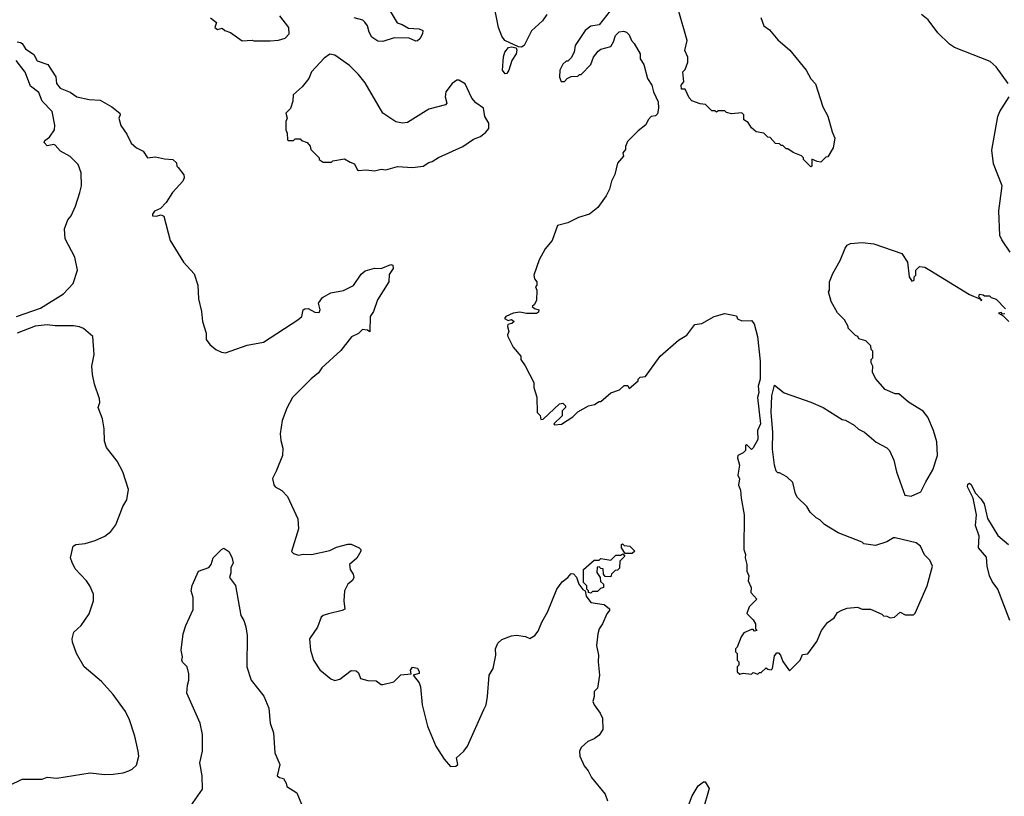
# Model space of a CAD drawing. Extents: x 2087054 to 2277909, y 548907 to 753496.
# Tile 19 of 256: x 2125429 to 2131385, y 608281 to 612981. Entities that reach past the tile are written whole.
import ezdxf

# ---------------------------------------------------------------- set-up
doc = ezdxf.new("R2010")
doc.units = 0

msp = doc.modelspace()

# ---------------------------------------------------------------- linework, layer by layer
at = {"layer": '0CON20XD'}
for points in [[(2126945, 612852.5), (2126995, 612857.5), (2127035, 612870), (2127060, 612895), (2127057.5, 612935), (2127003.8, 613005)], [(2127665, 613042.5), (2127712.7, 612962.7), (2127743, 612953), (2127780.3, 612930.3), (2127845.8, 612925.8), (2127866.9, 612916.9), (2127865.6, 612895), (2127850, 612865), (2127835, 612852.5), (2127825, 612852), (2127785, 612868.6), (2127695, 612870.8), (2127625, 612848.6), (2127595, 612851.4), (2127558.8, 612875), (2127543.8, 612905), (2127533.8, 612945), (2127517.3, 612967.3), (2127505, 612977.8), (2127453.1, 612993.1)], [(2128617.1, 613012.9), (2128591.1, 612975), (2128526, 612914), (2128480.6, 612825), (2128465, 612815.6), (2128446.9, 612816.9), (2128364.6, 612854.6), (2128345, 612882), (2128325, 612933.8), (2128305.5, 613035)], [(2129000, 613035), (2128935, 612950), (2128885, 612942.5), (2128850, 612915), (2128790, 612825), (2128782.5, 612785), (2128765, 612750), (2128745, 612730), (2128735, 612730), (2128715, 612712.5), (2128696.2, 612675), (2128694.1, 612634.1), (2128705, 612607.5), (2128725, 612607.5), (2128740, 612625), (2128765, 612637.5), (2128805, 612640), (2128815, 612650), (2128825, 612650), (2128885, 612710), (2128900, 612755), (2128928.3, 612791.7), (2128945, 612803.3), (2129005, 612820), (2129021.7, 612848.3), (2129033.6, 612886.4), (2129055, 612907.5), (2129081.7, 612911.7), (2129100, 612905), (2129115, 612890), (2129130, 612855), (2129147, 612837), (2129182.5, 612775), (2129183.3, 612745), (2129205, 612710), (2129226.2, 612625), (2129253.3, 612585), (2129263.3, 612545), (2129291.2, 612485), (2129293.3, 612445), (2129288.3, 612411.7), (2129275, 612400), (2129250, 612395), (2129230, 612375), (2129217.5, 612345), (2129170.5, 612309.5), (2129106.7, 612245), (2129093.3, 612215), (2129093.3, 612195), (2129077.5, 612175), (2129082.5, 612155), (2129046.1, 612113.9), (2129030, 612045), (2129010, 612005), (2128996.7, 611955), (2128976.7, 611915), (2128926.7, 611845), (2128876.1, 611803.9), (2128810, 611785)], [(2129912.3, 612995), (2129930, 612945), (2129965, 612920), (2130015, 612860), (2130087, 612797), (2130185.8, 612675.8), (2130214.2, 612624.2), (2130243.6, 612593.6), (2130287.5, 612455), (2130317, 612397), (2130343, 612303), (2130360, 612265), (2130350, 612205), (2130318.3, 612151.7), (2130305, 612150), (2130275, 612120), (2130253, 612123), (2130221.7, 612138.3), (2130220, 612095), (2130215, 612090), (2130170, 612135), (2130170, 612145), (2130158.3, 612158.3), (2130108.3, 612178.3), (2130075, 612200), (2130065, 612200), (2130045, 612220), (2130035, 612220), (2130025, 612230), (2130001.7, 612231.7), (2129968.3, 612268.3), (2129955, 612270), (2129930, 612295), (2129885, 612302.5), (2129855, 612327.5), (2129835, 612360), (2129810, 612375), (2129810, 612405), (2129797, 612417), (2129735, 612412.5), (2129705, 612420), (2129695, 612430), (2129655, 612430), (2129645, 612422.5), (2129635, 612430), (2129615, 612430), (2129578.3, 612468.3), (2129545, 612472.5), (2129495, 612491.2), (2129479.2, 612509.2), (2129455, 612560), (2129431.7, 612561.7), (2129430, 612585), (2129447.5, 612605), (2129440, 612665), (2129455, 612680), (2129470, 612725), (2129470, 612755), (2129452.5, 612795), (2129466.7, 612855), (2129412.2, 613045)], [(2131408, 612595), (2131335.8, 612695.8), (2131298.8, 612728.8), (2131083.8, 612813.8), (2131053, 612833), (2130982.1, 612902.1), (2130925, 612980), (2130885, 613012.5)], [(2126583.6, 612993.6), (2126620, 612965), (2126610, 612935), (2126625, 612922.5), (2126655, 612930), (2126670, 612915), (2126705, 612903.3), (2126775, 612853.3), (2126835, 612857.5), (2126845, 612852.5), (2126945, 612852.5)], [(2125415, 612846.7), (2125435, 612843.3), (2125445, 612837.5), (2125464.1, 612804.1), (2125515, 612770), (2125535, 612732.5), (2125599.3, 612709.3), (2125647.5, 612635), (2125652.5, 612595), (2125675, 612567.5), (2125735, 612542.5), (2125775, 612513.8), (2125849.4, 612499.4), (2125915.4, 612495.4), (2125986, 612455), (2126035, 612416.2), (2126037.5, 612405), (2126030, 612385), (2126040.5, 612340.5), (2126078.3, 612288.3), (2126104, 612235), (2126136.7, 612205), (2126176.7, 612185), (2126202.5, 612145), (2126251.7, 612151.7), (2126305, 612138.8), (2126355, 612135.7), (2126378.8, 612115), (2126380, 612095), (2126387.3, 612087.3)], [(2127575, 612067.5), (2127615, 612077.5), (2127645, 612072.5), (2127715, 612092.5), (2127805, 612087.5), (2127870, 612095), (2127903.3, 612116.7), (2127925, 612122.5), (2127963.3, 612146.7), (2128110, 612215), (2128175, 612257.5), (2128216.1, 612273.9), (2128249.2, 612300.8), (2128266.1, 612323.9), (2128267.5, 612355), (2128243.3, 612395), (2128235, 612446.7), (2128188.8, 612478.8), (2128165, 612507.5), (2128124.2, 612594.2), (2128085, 612616.2), (2128074.1, 612615.9), (2128045, 612596.2), (2128006.2, 612545), (2128002.5, 612515), (2128013.6, 612476.4), (2128004.1, 612465.9), (2127905, 612440), (2127775, 612360), (2127745, 612355.8), (2127705, 612364.2), (2127626.6, 612416.6), (2127519.7, 612599.7), (2127479.7, 612649.7), (2127425, 612704), (2127335, 612766), (2127305, 612773.3), (2127270.5, 612749.5), (2127193.9, 612666.1), (2127177.5, 612625), (2127137.5, 612575), (2127083, 612527), (2127081.7, 612488.3), (2127067, 612443), (2127040, 612415), (2127047.5, 612385), (2127040, 612365), (2127040, 612315), (2127047.5, 612295), (2127050, 612255), (2127055, 612250), (2127085, 612250), (2127095, 612260), (2127125, 612260), (2127135, 612250), (2127168.3, 612238.3), (2127187, 612217), (2127190, 612195), (2127240, 612145), (2127240, 612135), (2127265, 612120), (2127315, 612120), (2127323, 612127), (2127395, 612140), (2127428.3, 612118.3), (2127455, 612110), (2127470, 612075), (2127478.3, 612068.3), (2127525, 612072.5), (2127575, 612067.5)], [(2128365, 612654), (2128350, 612675), (2128356.4, 612756.4), (2128364.2, 612785), (2128387, 612813), (2128405, 612818), (2128431.7, 612811.7), (2128437, 612797), (2128431.9, 612775), (2128406, 612735), (2128387.1, 612675), (2128375, 612656.7), (2128365, 612654)], [(2125410, 611185), (2125554.5, 611235.5), (2125695, 611321.4), (2125752, 611385), (2125778.8, 611465), (2125762.5, 611545), (2125703.8, 611655), (2125701.2, 611715), (2125720.5, 611769.5), (2125740, 611795), (2125767.7, 611852.3), (2125793.3, 611935), (2125803.3, 611975), (2125801.2, 612055), (2125783.3, 612105), (2125735, 612153.3), (2125675.9, 612185.9), (2125645, 612222.5), (2125635, 612226.7), (2125595, 612217.5), (2125578.3, 612238.3), (2125580.7, 612249.3), (2125610, 612270), (2125640, 612315), (2125643, 612343), (2125626, 612425), (2125565, 612488.8), (2125545, 612540), (2125495, 612578.8), (2125462.9, 612662.9), (2125408, 612735)], [(2131421.2, 611575), (2131369.1, 611649.1), (2131358.6, 611675), (2131352.5, 611825), (2131372.5, 611975), (2131318.7, 612108.7), (2131309.1, 612190.9), (2131345.7, 612395), (2131357.5, 612425), (2131414, 612515)], [(2126387.3, 612087.3), (2126421.7, 612041.7), (2126423.8, 612025), (2126415.8, 612005), (2126354, 611935), (2126316.2, 611875), (2126281.1, 611838.9), (2126245, 611822.5), (2126232, 611805), (2126232.5, 611795), (2126255, 611791.9), (2126285, 611800), (2126302.3, 611792.3), (2126338.8, 611645), (2126421.2, 611515), (2126484.3, 611444.3), (2126506.7, 611375), (2126511.7, 611291.7), (2126530, 611215), (2126536.2, 611155), (2126556.7, 611085), (2126557, 611047), (2126580, 611015), (2126615, 610986.2), (2126649.5, 610969.5), (2126675, 610966), (2126805, 611012), (2126905, 611030), (2127112.5, 611165), (2127136.2, 611185), (2127143.3, 611225), (2127155, 611231.2), (2127175, 611233.8), (2127215, 611211.4), (2127240, 611210), (2127246.2, 611225), (2127236.7, 611265), (2127260.3, 611299.7), (2127312.4, 611327.6), (2127387.6, 611342.4), (2127448.1, 611371.9), (2127495, 611441.2), (2127518.3, 611461.7), (2127575, 611476.7), (2127615, 611476.2), (2127675, 611500.8), (2127686.2, 611495), (2127687.5, 611475), (2127665, 611440), (2127662.9, 611395), (2127594.4, 611285.6), (2127570, 611215), (2127550, 611185), (2127548.3, 611091.7), (2127533.3, 611103.3), (2127503.9, 611106.1), (2127478.3, 611081.7), (2127437, 611063), (2127371.2, 610978.8), (2127256.7, 610875), (2127236.7, 610845), (2127191.7, 610808.3), (2127078.8, 610695), (2127045, 610630), (2127018, 610555), (2127004, 610475), (2127008, 610435), (2127021.7, 610388.3), (2127018.1, 610345), (2126981.7, 610248.3), (2126958, 610205), (2126965.9, 610165.9), (2126973.8, 610155), (2127015, 610132.5), (2127049.2, 610095), (2127111.2, 609961.2), (2127115, 609900), (2127073, 609763), (2127085, 609750), (2127115, 609740), (2127145, 609746.7), (2127195, 609744), (2127305, 609770), (2127345, 609790), (2127415, 609807.5), (2127435, 609806.7), (2127483.3, 609785), (2127492, 609775), (2127493.8, 609765), (2127468.3, 609721.7), (2127424, 609685), (2127428, 609655), (2127446.2, 609625), (2127450, 609605), (2127441.7, 609588.3), (2127414, 609565), (2127394.2, 609525), (2127390, 609465), (2127395.8, 609414.2), (2127380, 609405), (2127296.7, 609386.7), (2127265, 609376.7), (2127253.9, 609366.1), (2127230, 609305), (2127183.3, 609235), (2127188.8, 609165), (2127200, 609125), (2127206.7, 609105), (2127245, 609047.5), (2127311.7, 608991.7), (2127335, 608983.3), (2127365, 608991.4), (2127435, 609043.8), (2127465, 609040), (2127478.3, 609028.3), (2127490, 608995), (2127535, 608983.3), (2127585, 608980), (2127615, 608957.5), (2127625, 608957.5), (2127692.5, 608975), (2127735, 609016.7), (2127798.3, 609021.7), (2127793.3, 609045), (2127805, 609062.5), (2127835, 609057.5), (2127846.7, 609035), (2127846.1, 609023.9), (2127810, 609015), (2127845, 608967.5), (2127853.3, 608945), (2127864.1, 608834.1), (2127896.7, 608705), (2127947.5, 608585), (2127997, 608507), (2128035, 608462.5), (2128067, 608463), (2128080, 608475), (2128072.5, 608515), (2128115.9, 608554.1), (2128138.8, 608585), (2128237, 608807), (2128250, 608835), (2128260, 608885), (2128270, 609015), (2128292.5, 609055), (2128309.5, 609135), (2128307.5, 609175), (2128320.9, 609209.1), (2128345, 609230), (2128405, 609253.3), (2128435, 609256), (2128488.3, 609248.3), (2128515, 609236.7), (2128545, 609254), (2128565, 609280), (2128587.5, 609335), (2128622.5, 609395), (2128678, 609535), (2128710.7, 609579.3), (2128744.5, 609605.5), (2128765, 609630.8), (2128778.5, 609628.5), (2128797.7, 609607.7), (2128812, 609565), (2128835, 609533.8), (2128850, 609525), (2128855, 609492.5), (2128884, 609455), (2128965, 609442.5), (2128996, 609416), (2128996.2, 609405), (2128981.2, 609385), (2128955.6, 609324.4), (2128934.2, 609295), (2128925.7, 609265), (2128917.5, 609195), (2128930, 609135), (2128929.2, 609095), (2128937.1, 609015), (2128924.3, 608935.7), (2128904.6, 608915.4), (2128904.5, 608885), (2128896.2, 608855), (2128904.2, 608834.2), (2128941.2, 608785), (2128954.1, 608754.1), (2128955.9, 608685.9), (2128935, 608652), (2128905, 608630), (2128866.8, 608613.2), (2128825, 608576.7), (2128816.2, 608555), (2128816.7, 608525), (2128843.3, 608465), (2128868, 608435), (2128888.8, 608395), (2128970.8, 608295), (2128985, 608253.3)], [(2128810, 611785), (2128745, 611751.2), (2128682.5, 611735), (2128650, 611645), (2128607.5, 611595), (2128572.3, 611527.7), (2128540, 611435), (2128543, 611413), (2128557.5, 611395), (2128557.5, 611375), (2128550, 611365), (2128556.7, 611345), (2128556.1, 611283.9), (2128543, 611257), (2128530, 611245), (2128543, 611233), (2128570, 611225), (2128568.3, 611211.7), (2128555, 611202.5), (2128495, 611203.3), (2128455, 611211.2), (2128413.9, 611206.1), (2128370, 611185), (2128362.5, 611172.5), (2128385, 611160), (2128405, 611167.5), (2128420, 611155), (2128407, 611143), (2128383, 611137), (2128380, 611125), (2128387.5, 611095), (2128380, 611075), (2128382.5, 611065), (2128415, 611000), (2128460, 610945), (2128460, 610925), (2128487, 610887), (2128540, 610785), (2128540, 610755), (2128557.5, 610697.5), (2128560, 610605), (2128577, 610587), (2128581.7, 610561.7), (2128595, 610563.3), (2128695, 610657.5), (2128715, 610660), (2128730, 610645), (2128730, 610635), (2128710, 610615), (2128710, 610585), (2128660, 610535), (2128665, 610530), (2128707, 610533), (2128775, 610577.5), (2128805, 610607.5), (2128870, 610645), (2128907, 610653), (2128935, 610670), (2128945, 610670), (2129005, 610722.5), (2129058.3, 610741.7), (2129085, 610767.5), (2129108.3, 610768.3), (2129115, 610750), (2129170, 610795), (2129170, 610805), (2129181.7, 610818.3), (2129215, 610822.5), (2129302.5, 610945), (2129415, 611042.5), (2129465, 611072.5), (2129513.9, 611136.1), (2129555, 611142.5), (2129630, 611185), (2129695, 611202.5), (2129765, 611190), (2129771.7, 611171.7), (2129798.3, 611158.3), (2129855, 611161.2), (2129871.7, 611141.7), (2129891.4, 611065), (2129908.6, 610915), (2129908, 610805), (2129897, 610763), (2129900, 610725), (2129892.5, 610695), (2129911.2, 610535), (2129891.2, 610495), (2129895, 610440), (2129865, 610390), (2129855, 610380), (2129825, 610410), (2129820, 610405), (2129820, 610375), (2129805, 610360), (2129772.5, 610345), (2129770.7, 610330.7), (2129782.5, 610285), (2129773.3, 610225), (2129783, 610203), (2129777.5, 610165), (2129790, 610135), (2129792.5, 610085), (2129812.5, 609985), (2129810, 609775), (2129820, 609745), (2129816.7, 609725), (2129826.7, 609685), (2129826.7, 609645), (2129840, 609615), (2129836.7, 609585), (2129853.3, 609545), (2129852.5, 609515), (2129887.5, 609475), (2129841.7, 609428.3), (2129827, 609387), (2129865, 609350), (2129880, 609325), (2129880, 609295), (2129890, 609285), (2129875, 609280), (2129865, 609290), (2129855, 609290), (2129810, 609270), (2129793, 609247), (2129770, 609185), (2129760, 609175), (2129760, 609155), (2129770, 609145), (2129770, 609105), (2129780, 609095), (2129780, 609075), (2129770, 609065), (2129770, 609035), (2129785, 609020), (2129805, 609027.5), (2129855, 609020), (2129865, 609030), (2129895, 609020)], [(2129895, 609020), (2129905, 609030), (2129915, 609030), (2129945, 609060), (2129955, 609050), (2129975, 609047.5), (2129982.5, 609055), (2129995, 609132.5), (2130009.3, 609150.7), (2130018.8, 609148.8), (2130031.2, 609135), (2130045, 609097.5), (2130085, 609040), (2130150, 609105), (2130165, 609140), (2130196, 609144), (2130251.1, 609218.9), (2130278.8, 609285), (2130315, 609332.5), (2130355, 609361.2), (2130376.7, 609393.3), (2130402.3, 609407.7), (2130435, 609419.2), (2130496.1, 609426.1), (2130525, 609413.8), (2130575, 609413.3), (2130643.6, 609383.6), (2130655, 609373.3), (2130675, 609372.5), (2130695, 609362.5), (2130720, 609365), (2130755, 609396.7), (2130785, 609380), (2130835, 609380), (2130845, 609390), (2130917.5, 609555), (2130951.2, 609675), (2130935, 609710), (2130903, 609743), (2130878, 609795), (2130852.5, 609815), (2130725, 609846.2), (2130714.1, 609845.9), (2130675, 609822.5), (2130605, 609800), (2130535, 609810), (2130525, 609820), (2130380, 609875), (2130297, 609927), (2130270, 609955), (2130247, 609967), (2130210.7, 610000.7), (2130190, 610035), (2130135, 610090), (2130123, 610113), (2130105, 610180), (2130070, 610215), (2130025, 610240), (2130015, 610240), (2130005, 610250), (2129994, 610285), (2129983, 610383), (2129984.4, 610485), (2129975.8, 610605), (2129978.8, 610705), (2129995, 610770), (2130053, 610723), (2130215, 610667.5), (2130290, 610635), (2130405, 610562.5), (2130425, 610557.5), (2130477, 610527), (2130503, 610503), (2130540, 610485), (2130610, 610425), (2130675, 610390), (2130690, 610375), (2130717.5, 610315), (2130732.5, 610245), (2130783.9, 610103.9), (2130821.7, 610098.3), (2130880, 610125), (2130910, 610185), (2130953.6, 610256.4), (2130981.2, 610345), (2130976.1, 610426.1), (2130956.2, 610495), (2130922.5, 610575), (2130895, 610612.5), (2130806.4, 610666.4), (2130747, 610717), (2130725, 610717.5), (2130665, 610742.5), (2130605, 610810), (2130588.3, 610848.3), (2130590, 610885), (2130580, 610905), (2130580, 610925), (2130590, 610935), (2130590, 610975), (2130580, 610985), (2130578.3, 611008.3), (2130548.3, 611038.3), (2130505, 611050), (2130500, 611065), (2130485, 611070), (2130440, 611115), (2130440, 611125), (2130417.5, 611165), (2130377, 611207), (2130337.5, 611275), (2130322.5, 611335), (2130327.5, 611345), (2130327.5, 611395), (2130347.5, 611445), (2130392.5, 611525), (2130421.7, 611598.3), (2130435, 611617.5), (2130455, 611627.5), (2130525, 611632.9), (2130595.8, 611624.2), (2130765, 611565.8), (2130800, 611515), (2130810, 611425), (2130825, 611400), (2130840, 611405), (2130840, 611425), (2130850, 611435), (2130850, 611465), (2130873, 611487), (2130905, 611483.3), (2130935, 611466.2), (2131175, 611318.8), (2131240, 611290), (2131245, 611280), (2131250, 611285), (2131230, 611305), (2131235, 611320), (2131257, 611317), (2131265, 611310), (2131295, 611310), (2131305, 611300), (2131335, 611290), (2131391.7, 611231.7)], [(2131388.3, 611201.7), (2131375, 611200), (2131365, 611210), (2131350, 611205), (2131378.3, 611188.3), (2131412.5, 611155)], [(2125365, 608346), (2125445, 608385.8), (2125565, 608386.2), (2125595, 608396.7), (2125655, 608391.2), (2125855, 608424), (2125945, 608414), (2125995, 608416.2), (2126056.1, 608423.9), (2126090, 608435), (2126110, 608445), (2126135, 608470), (2126150, 608525), (2126146.7, 608555), (2126126.2, 608645), (2126093.9, 608743.9), (2126070, 608795), (2125995, 608897.5), (2125925, 608976.7), (2125820, 609065), (2125774, 609145), (2125748.8, 609215), (2125746.4, 609233.6), (2125756.7, 609275), (2125801.2, 609315), (2125850, 609385), (2125876.1, 609463.9), (2125876.2, 609505), (2125853.3, 609555), (2125833.3, 609585), (2125765, 609657.5), (2125746.1, 609696.1), (2125737.5, 609725), (2125752.5, 609795), (2125770, 609805), (2125825, 609811.2), (2125885, 609828.8), (2125945, 609856.2), (2125980, 609885), (2126010, 609925), (2126053.3, 610035), (2126076.7, 610075), (2126088.3, 610138.3), (2126054.2, 610244.2), (2126018.8, 610308.8), (2125955, 610392.5), (2125941.7, 610431.7), (2125940, 610505), (2125930, 610565), (2125903.8, 610635), (2125913.3, 610665), (2125913, 610687), (2125882, 610775), (2125870, 610835), (2125866.2, 610885), (2125880, 610955), (2125872.5, 611065), (2125815, 611112.5), (2125791.7, 611121.7), (2125755, 611128.8), (2125645, 611128), (2125595, 611134), (2125523, 611127), (2125413.9, 611083.9)], [(2131418.1, 609345), (2131345.5, 609535), (2131311.8, 609581.8), (2131295.8, 609615.8), (2131280.4, 609675), (2131278.2, 609728.2), (2131228.6, 609785), (2131232.5, 609855), (2131211.1, 609921.1), (2131217.7, 609985), (2131196.6, 610086.6), (2131161.5, 610155), (2131165, 610170.8), (2131175, 610175.7), (2131185, 610168), (2131208.2, 610118.2), (2131242.7, 610082.7), (2131262.2, 610052.2), (2131283, 609963), (2131345, 609860.8), (2131410.8, 609805)], [(2129135, 609750), (2129091.7, 609751.7), (2129070, 609785), (2129070, 609805), (2129075, 609810), (2129085, 609800), (2129120, 609795), (2129150, 609765), (2129135, 609750)], [(2126465.4, 608224.6), (2126534.2, 608325), (2126533.1, 608405), (2126519.2, 608485), (2126535.8, 608554.2), (2126536, 608655), (2126521.2, 608725), (2126441.2, 608905), (2126443.8, 608955), (2126453.3, 608985), (2126453, 609023), (2126442.5, 609065), (2126415, 609092.5), (2126410, 609105), (2126413.3, 609125), (2126406.7, 609165), (2126417.5, 609265), (2126434.1, 609315.9), (2126478.3, 609411.7), (2126478, 609485), (2126466.7, 609525), (2126473.6, 609556.4), (2126510, 609645), (2126573, 609667), (2126587.5, 609685), (2126600, 609725), (2126650, 609775), (2126665, 609782.5), (2126695, 609762.5), (2126711.7, 609728.3), (2126721.2, 609695), (2126706.2, 609665), (2126705.9, 609634.1), (2126697.5, 609605), (2126735, 609557.5), (2126766.2, 609375), (2126785.6, 609345.6), (2126797.6, 609307.6), (2126804.4, 609255), (2126802.5, 609065), (2126828.8, 608985), (2126906.6, 608886.6), (2126935.7, 608815.7), (2126944.2, 608725), (2126964, 608665), (2126972.9, 608545), (2127002, 608475), (2126987.5, 608405), (2127000, 608395), (2127025, 608390), (2127041.7, 608361.7), (2127045, 608340), (2127105, 608302.5), (2127135, 608233.3)], [(2128885, 609510), (2128870, 609515), (2128870, 609525), (2128860, 609535), (2128860, 609555), (2128840, 609575), (2128840, 609655), (2128905, 609710), (2128935, 609710), (2128945, 609720), (2129005, 609710), (2129035, 609740), (2129065, 609740), (2129078.3, 609748.3), (2129090, 609735), (2129060, 609705), (2129058.3, 609661.7), (2129045, 609650), (2129031.7, 609648.3), (2129010, 609625), (2129005, 609610), (2128971.7, 609611.7), (2128960, 609625), (2128958.3, 609658.3), (2128945, 609660), (2128935, 609670), (2128921.7, 609668.3), (2128920, 609635), (2128940, 609605), (2128941.7, 609581.7), (2128960, 609565), (2128960, 609545), (2128941.7, 609538.3), (2128925, 609520), (2128895, 609520), (2128885, 609510)], [(2129455, 608172.5), (2129497.5, 608285), (2129533.8, 608345), (2129565, 608370), (2129575, 608370), (2129599.3, 608329.3), (2129561.4, 608195)]]:
    msp.add_lwpolyline(points, dxfattribs=at)

doc.saveas('drawing.dxf')
